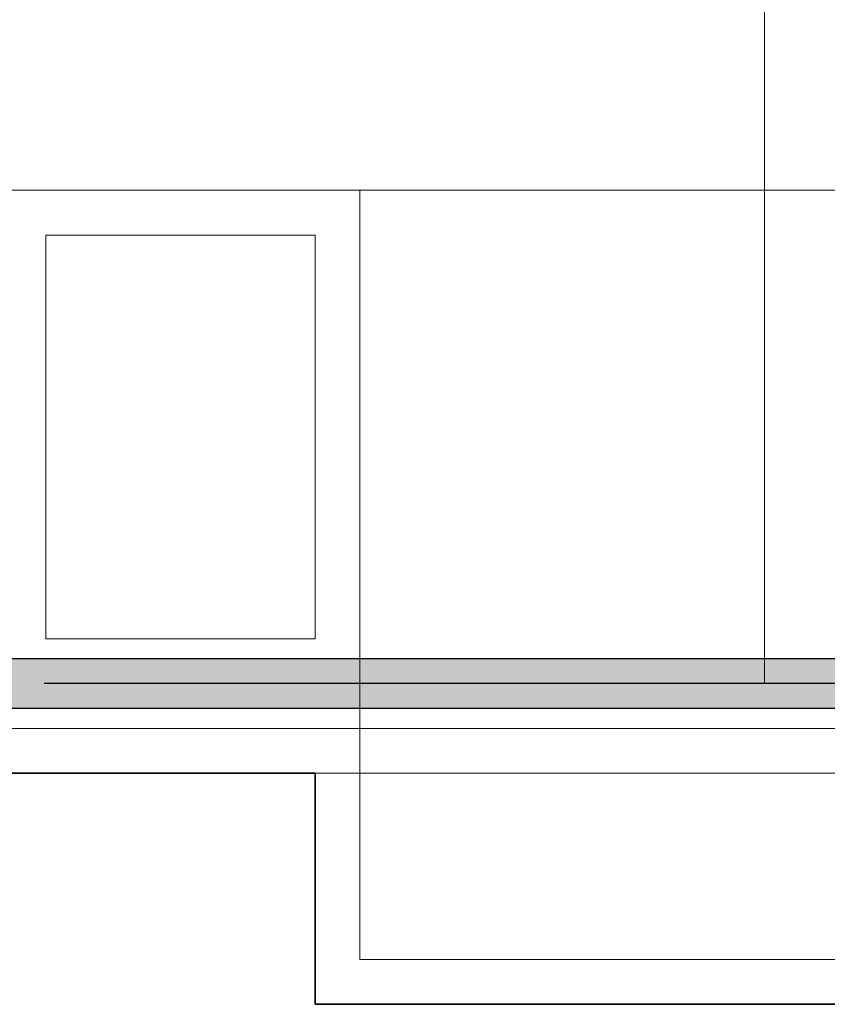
# Model space of a CAD drawing. Extents: x -132 to 668, y -61 to 533.
# Tile 69 of 256: x 338 to 356, y 175 to 197. Entities that reach past the tile are written whole.
import ezdxf
from ezdxf.lldxf.tags import DXFTag

# ---------------------------------------------------------------- set-up
doc = ezdxf.new("R2010")
doc.units = 0
doc.layers.get('0').update_dxf_attribs({"lineweight": 5})
for name, color, linetype, lineweight in [('0-Shading', 7, 'Continuous', 5), ('5_EG-AUSBAU', 7, 'Continuous', 25), ('5_EG-BESTAND', 7, 'Continuous', 25), ('5_EG-HLSE', 7, 'Continuous', 25)]:
    doc.layers.add(name, color=color, linetype=linetype, lineweight=lineweight)
doc.layers.add('S_Kaltwasser-EG', color=7, linetype='Continuous', lineweight=25, true_color=0x005e00)
doc.layers.add('S_Kaltwasser_Beschriftung-EG', color=7, linetype='Continuous', lineweight=18, true_color=0x005e00)
tags = doc.linetypes.add('PUNKT2_S9', pattern=[0.0005, 0, -0.0005]).pattern_tags.tags
tags[6:7] = [DXFTag(74, 4), DXFTag(75, 0), DXFTag(340, '0'), DXFTag(46, 1.0), DXFTag(50, 0.0), DXFTag(44, 0.0), DXFTag(45, 0.0)]
tags[4:5] = [DXFTag(74, 4), DXFTag(75, 0), DXFTag(340, '0'), DXFTag(46, 1.0), DXFTag(50, 0.0), DXFTag(44, 0.0), DXFTag(45, 0.0)]

# ---------------------------------------------------------------- blocks, each defined once
blk = doc.blocks.new('Shading-A07AMLNO1N', base_point=(373.726, 182.66))
at = {"layer": '0-Shading', "color": 98, "true_color": 0x004000}
for points in [[(330.204, 182.499), (339.875, 182.499), (330.204, 182.66)], [(339.875, 182.499), (330.204, 182.66), (340.036, 182.66)], [(339.875, 182.499), (373.415, 182.499), (340.036, 182.66)], [(373.415, 182.499), (340.036, 182.66), (373.415, 182.66)], [(330.204, 181.56), (373.415, 181.56), (330.204, 181.721)], [(373.415, 181.56), (330.204, 181.721), (373.415, 181.721)]]:
    blk.add_solid(points, dxfattribs=at)
at = {"layer": '0-Shading', "color": 98, "true_color": 0x005a00}
for points in [[(330.204, 182.11), (339.809, 182.11), (330.204, 182.499)], [(339.809, 182.11), (330.204, 182.499), (339.875, 182.499)], [(339.809, 182.11), (370.967, 182.11), (339.875, 182.499)], [(370.967, 182.11), (339.875, 182.499), (373.415, 182.499)], [(330.204, 181.721), (339.875, 181.721), (330.204, 182.11)], [(339.875, 181.721), (330.204, 182.11), (339.809, 182.11)], [(339.875, 181.721), (373.415, 181.721), (339.809, 182.11)], [(373.415, 181.721), (339.809, 182.11), (373.415, 182.11)]]:
    blk.add_solid(points, dxfattribs=at)
blk = doc.blocks.new('Referenz-A07AMLO71N', base_point=(-89.161, -60.051))
at = {"layer": '5_EG-AUSBAU', "color": 0, "lineweight": 13}
for p, q in [((299.254, 193.112), (388.637, 193.112)), ((345.916, 193.112), (345.916, 181.112)), ((249.714, 181.112), (345.916, 181.112)), ((345.916, 181.112), (345.916, 175.958)), ((345.916, 181.112), (367.654, 181.112)), ((345.916, 175.958), (367.654, 175.958))]:
    blk.add_line(p, q, dxfattribs=at)
at = {"layer": '5_EG-BESTAND', "color": 0, "lineweight": 35}
for p, q in [((344.916, 180.112), (248.714, 180.112)), ((344.916, 174.958), (344.916, 180.112)), ((368.654, 174.958), (344.916, 174.958))]:
    blk.add_line(p, q, dxfattribs=at)
at = {"layer": '5_EG-BESTAND', "color": 0, "linetype": 'PUNKT2_S9', "lineweight": 13, "ltscale": 0.13}
blk.add_line((344.916, 180.112), (368.654, 180.112), dxfattribs=at)
at = {"layer": '5_EG-HLSE', "color": 0, "lineweight": 13}
for p, q in [((345.916, 193.112), (325.916, 193.112)), ((345.916, 193.112), (345.916, 181.112)), ((344.916, 192.112), (338.916, 192.112)), ((338.916, 192.112), (338.916, 183.112)), ((344.916, 183.112), (344.916, 192.112)), ((338.916, 183.112), (344.916, 183.112)), ((325.916, 181.112), (345.916, 181.112))]:
    blk.add_line(p, q, dxfattribs=at)
blk = doc.blocks.new('Sanpress INOX-A07AMLP51N', base_point=(329.832, 182.11))
at = {"color": 0, "linetype": 'ByBlock', "lineweight": -2, "ltscale": 0.25}
blk.add_line((374.24, 182.11), (338.877, 182.11), dxfattribs=at)
blk = doc.blocks.new('Bauteilbeschriftung-A07AMLP71N', base_point=(335.843, 182.11))
at = {"color": 0, "linetype": 'ByBlock', "lineweight": -2, "ltscale": 0.18}
blk.add_line((354.935, 199.595), (354.935, 182.11), dxfattribs=at)
blk = doc.blocks.new('Geometrie-A07AMLP91N', base_point=(327.629, 181.167))
at = {"layer": 'S_Kaltwasser-EG'}
for p, q in [((373.415, 182.66), (330.204, 182.66)), ((330.204, 181.56), (373.415, 181.56))]:
    blk.add_line(p, q, dxfattribs=at)

msp = doc.modelspace()

# ---------------------------------------------------------------- block references
at = {"color": 251, "lineweight": 25, "ltscale": 0.25, "true_color": 0x585858}
msp.add_blockref('Referenz-A07AMLO71N', (-89.161, -60.051), dxfattribs=at)
msp.add_blockref('Shading-A07AMLNO1N', (373.726, 182.66))
at = {"linetype": 'Continuous', "ltscale": 0.13}
msp.add_blockref('Geometrie-A07AMLP91N', (327.629, 181.167), dxfattribs=at)
at = {"layer": 'S_Kaltwasser-EG', "ltscale": 0.25}
msp.add_blockref('Sanpress INOX-A07AMLP51N', (329.832, 182.11), dxfattribs=at)
at = {"layer": 'S_Kaltwasser_Beschriftung-EG', "ltscale": 0.18}
msp.add_blockref('Bauteilbeschriftung-A07AMLP71N', (335.843, 182.11), dxfattribs=at)

doc.saveas('drawing.dxf')
